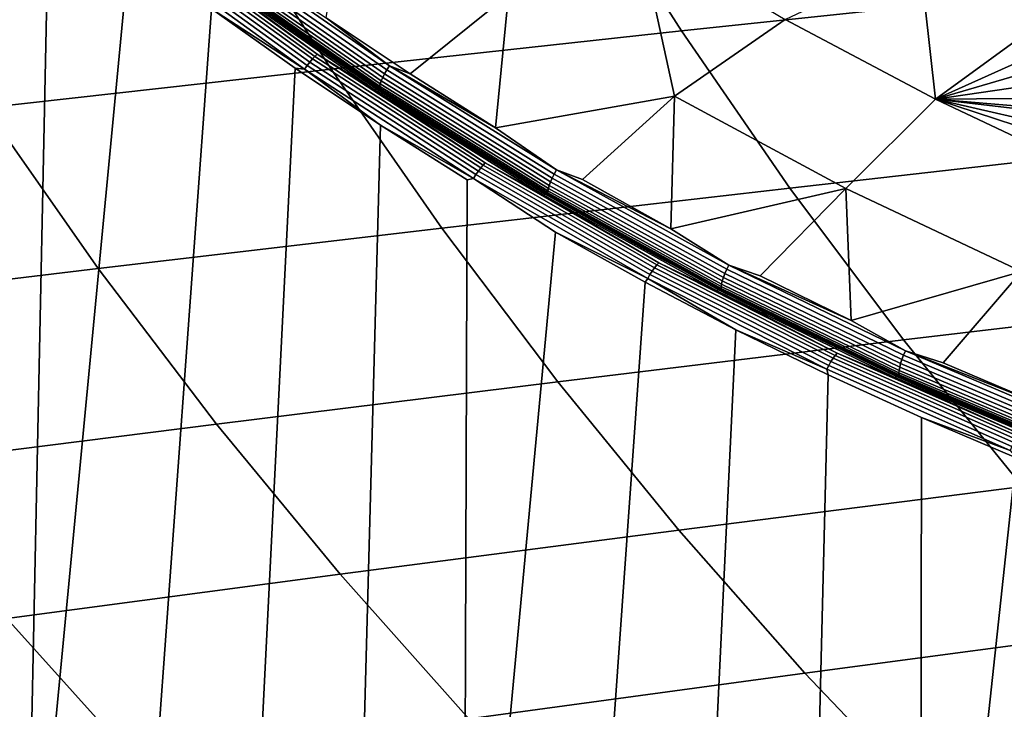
# Model space of a CAD drawing. Header units: metres. Extents: x -240 to 45, y -77 to 27.
# Tile 33 of 256: x -225.97 to -222.15, y -14.97 to -12.29. Entities that reach past the tile are written whole.
import ezdxf

# ---------------------------------------------------------------- set-up
doc = ezdxf.new("R2010")
doc.units = ezdxf.units.M
doc.layers.add('solid_102011X2', color=7, linetype='CONTINUOUS')

msp = doc.modelspace()

# ---------------------------------------------------------------- linework, layer by layer
at = {"layer": 'solid_102011X2'}
for points in [[(-225.856964, -11.763442, 274.510498), (-225.95047, -16.263309, 274.533813), (-226.363327, -16.069466, 274.636749), (-226.162247, -11.508335, 274.586609)], [(-222.41774, -11.566221, 297.911804), (-223.801956, -11.705964, 296.216309), (-223.401093, -12.335226, 295.95108), (-222.024445, -12.187903, 297.645844)], [(-223.801956, -11.705964, 296.216309), (-225.170532, -11.84695, 294.506104), (-224.761765, -12.483793, 294.242004), (-223.401093, -12.335226, 295.95108)], [(-225.856964, -11.763442, 274.510498), (-225.544952, -12.010379, 274.432709), (-225.95047, -16.263309, 274.533813)], [(-224.454529, -12.502345, 274.197723), (-224.780457, -12.283927, 274.278961), (-224.69751, -11.765912, 274.374969), (-224.073257, -12.193883, 274.21814)], [(-225.170532, -11.84695, 294.506104), (-226.521561, -11.989044, 292.779938), (-226.104507, -12.633453, 292.517395), (-224.761765, -12.483793, 294.242004)], [(-224.824951, -12.433755, 274.289948), (-225.456619, -11.976096, 274.447449), (-225.447357, -11.968056, 274.459869), (-224.816101, -12.425415, 274.30246)], [(-224.816101, -12.425415, 274.30246), (-225.447357, -11.968056, 274.459869), (-225.224319, -12.123574, 274.420532)], [(-223.566605, -11.951927, 274.180817), (-223.427719, -12.58816, 274.055969), (-224.122757, -12.712067, 274.115021), (-224.073257, -12.193883, 274.21814)], [(-223.566605, -11.951927, 274.180817), (-222.998215, -12.289972, 274.037323), (-223.427719, -12.58816, 274.055969)], [(-224.85495, -12.469122, 274.266846), (-225.488358, -12.010194, 274.424774), (-225.477432, -11.997491, 274.429626), (-224.844666, -12.455946, 274.271851)], [(-224.844666, -12.455946, 274.271851), (-225.477432, -11.997491, 274.429626), (-225.466736, -11.986009, 274.437256), (-224.834564, -12.444036, 274.279633)], [(-224.834564, -12.444036, 274.279633), (-225.466736, -11.986009, 274.437256), (-225.456619, -11.976096, 274.447449), (-224.824951, -12.433755, 274.289948)], [(-225.226318, -12.249059, 274.353241), (-225.532135, -16.44762, 274.429504), (-225.95047, -16.263309, 274.533813), (-225.544952, -12.010379, 274.432709)], [(-224.865082, -12.483161, 274.26474), (-225.499207, -12.02373, 274.422821), (-225.488358, -12.010194, 274.424774), (-224.85495, -12.469122, 274.266846)], [(-224.865082, -12.483161, 274.26474), (-225.226318, -12.249059, 274.353241), (-225.499207, -12.02373, 274.422821)], [(-224.54512, -12.486741, 274.217072), (-225.174484, -12.047965, 274.373993), (-225.164139, -12.032996, 274.371277), (-224.535522, -12.471241, 274.214569)], [(-224.535522, -12.471241, 274.214569), (-225.164139, -12.032996, 274.371277), (-224.780457, -12.283927, 274.278961)], [(-222.476151, -12.043157, 273.965607), (-222.414719, -12.600297, 273.890045), (-222.998215, -12.289972, 274.037323)], [(-221.992569, -12.273416, 273.844696), (-221.991272, -12.292489, 273.842743), (-222.414719, -12.600297, 273.890045), (-222.476151, -12.043157, 273.965607)], [(-224.566833, -12.529519, 274.243073), (-225.198288, -12.089278, 274.400543), (-225.191864, -12.076591, 274.388855), (-224.561035, -12.516381, 274.231567)], [(-224.561035, -12.516381, 274.231567), (-225.191864, -12.076591, 274.388855), (-225.183838, -12.062663, 274.379913), (-224.553711, -12.501959, 274.222809)], [(-224.553711, -12.501959, 274.222809), (-225.183838, -12.062663, 274.379913), (-225.174484, -12.047965, 274.373993), (-224.54512, -12.486741, 274.217072)], [(-224.591125, -12.56531, 274.262665), (-225.224319, -12.123574, 274.420532), (-225.217682, -12.119899, 274.436249), (-224.584686, -12.561504, 274.278442)], [(-224.816101, -12.425415, 274.30246), (-225.224319, -12.123574, 274.420532), (-224.591125, -12.56531, 274.262665)], [(-225.217682, -12.119899, 274.436249), (-224.990891, -12.278959, 274.397614), (-224.828796, -12.392254, 274.357208)], [(-225.217682, -12.119899, 274.436249), (-224.828796, -12.392254, 274.357208), (-224.665192, -12.503397, 274.316406)], [(-224.584686, -12.561504, 274.278442), (-225.217682, -12.119899, 274.436249), (-224.665192, -12.503397, 274.316406)], [(-224.57338, -12.557085, 274.289734), (-225.206177, -12.115897, 274.44751), (-225.205582, -12.10927, 274.430359), (-224.573105, -12.550221, 274.272675)], [(-225.206177, -12.115897, 274.44751), (-224.57338, -12.557085, 274.289734), (-224.571701, -12.561286, 274.307556), (-225.204712, -12.119953, 274.465393)], [(-224.573105, -12.550221, 274.272675), (-225.205582, -12.10927, 274.430359), (-225.202911, -12.100296, 274.41452), (-224.570892, -12.540928, 274.256927)], [(-225.204712, -12.119953, 274.465393), (-224.571701, -12.561286, 274.307556), (-225.143433, -12.16368, 274.468811)], [(-224.570892, -12.540928, 274.256927), (-225.202911, -12.100296, 274.41452), (-225.198288, -12.089278, 274.400543), (-224.566833, -12.529519, 274.243073)], [(-224.571701, -12.561286, 274.307556), (-224.98291, -12.279091, 274.428772), (-225.143433, -12.16368, 274.468811)], [(-224.122757, -12.712067, 274.115021), (-224.454529, -12.502345, 274.197723), (-224.073257, -12.193883, 274.21814)], [(-222.024445, -12.187903, 297.645844), (-223.401093, -12.335226, 295.95108), (-222.979507, -12.94571, 295.672119), (-221.610794, -12.791021, 297.366119)], [(-224.901352, -12.479216, 274.272217), (-225.108582, -16.622242, 274.323883), (-225.532135, -16.44762, 274.429504), (-225.226318, -12.249059, 274.353241)], [(-224.865082, -12.483161, 274.26474), (-224.901352, -12.479216, 274.272217), (-225.226318, -12.249059, 274.353241)], [(-224.820847, -12.392373, 274.388367), (-224.828796, -12.392254, 274.357208), (-224.990891, -12.278959, 274.397614), (-224.98291, -12.279091, 274.428772)], [(-224.571701, -12.561286, 274.307556), (-224.820847, -12.392373, 274.388367), (-224.98291, -12.279091, 274.428772)], [(-224.535522, -12.471241, 274.214569), (-224.780457, -12.283927, 274.278961), (-224.454529, -12.502345, 274.197723)], [(-222.414719, -12.600297, 273.890045), (-222.762665, -12.947557, 273.888885), (-223.427719, -12.58816, 274.055969), (-222.998215, -12.289972, 274.037323)], [(-221.991272, -12.292489, 273.842743), (-221.978653, -12.404581, 273.82959), (-222.414719, -12.600297, 273.890045)], [(-223.401093, -12.335226, 295.95108), (-224.761765, -12.483793, 294.242004), (-224.331848, -13.101633, 293.964203), (-222.979507, -12.94571, 295.672119)], [(-224.657242, -12.503506, 274.347595), (-224.665192, -12.503397, 274.316406), (-224.828796, -12.392254, 274.357208), (-224.820847, -12.392373, 274.388367)], [(-224.171097, -12.857056, 274.126923), (-224.824951, -12.433755, 274.289948), (-224.816101, -12.425415, 274.30246), (-224.162689, -12.84844, 274.139557)], [(-224.571701, -12.561286, 274.307556), (-224.657242, -12.503506, 274.347595), (-224.820847, -12.392373, 274.388367)], [(-224.162689, -12.84844, 274.139557), (-224.816101, -12.425415, 274.30246), (-224.591125, -12.56531, 274.262665)], [(-221.978653, -12.404581, 273.82959), (-221.967407, -12.469347, 273.820618), (-222.414719, -12.600297, 273.890045)], [(-224.199295, -12.893592, 274.103363), (-224.85495, -12.469122, 274.266846), (-224.844666, -12.455946, 274.271851), (-224.189682, -12.879981, 274.108551)], [(-224.189682, -12.879981, 274.108551), (-224.844666, -12.455946, 274.271851), (-224.834564, -12.444036, 274.279633), (-224.180191, -12.867678, 274.116486)], [(-224.180191, -12.867678, 274.116486), (-224.834564, -12.444036, 274.279633), (-224.824951, -12.433755, 274.289948), (-224.171097, -12.857056, 274.126923)], [(-224.761765, -12.483793, 294.242004), (-226.104507, -12.633453, 292.517395), (-225.665878, -13.258618, 292.241241), (-224.331848, -13.101633, 293.964203)], [(-224.570236, -12.70072, 274.189667), (-224.680069, -16.787006, 274.217041), (-225.108582, -16.622242, 274.323883), (-224.901352, -12.479216, 274.272217)], [(-224.865082, -12.483161, 274.26474), (-224.570236, -12.70072, 274.189667), (-224.901352, -12.479216, 274.272217)], [(-224.208725, -12.908096, 274.101074), (-224.865082, -12.483161, 274.26474), (-224.85495, -12.469122, 274.266846), (-224.199295, -12.893592, 274.103363)], [(-224.208725, -12.908096, 274.101074), (-224.570236, -12.70072, 274.189667), (-224.865082, -12.483161, 274.26474)], [(-224.492157, -12.612465, 274.306427), (-224.500092, -12.612369, 274.275238), (-224.665192, -12.503397, 274.316406), (-224.657242, -12.503506, 274.347595)], [(-224.584686, -12.561504, 274.278442), (-224.665192, -12.503397, 274.316406), (-224.500092, -12.612369, 274.275238)], [(-224.571701, -12.561286, 274.307556), (-224.492157, -12.612465, 274.306427), (-224.657242, -12.503506, 274.347595)], [(-223.909164, -12.922179, 274.069122), (-224.561035, -12.516381, 274.231567), (-224.553711, -12.501959, 274.222809), (-223.902573, -12.907303, 274.060547)], [(-223.902573, -12.907303, 274.060547), (-224.553711, -12.501959, 274.222809), (-224.54512, -12.486741, 274.217072), (-223.894745, -12.891605, 274.054993)], [(-223.894745, -12.891605, 274.054993), (-224.54512, -12.486741, 274.217072), (-224.535522, -12.471241, 274.214569), (-223.885925, -12.875618, 274.052673)], [(-224.535522, -12.471241, 274.214569), (-224.454529, -12.502345, 274.197723), (-224.122757, -12.712067, 274.115021)], [(-223.885925, -12.875618, 274.052673), (-224.535522, -12.471241, 274.214569), (-224.122757, -12.712067, 274.115021)], [(-221.967407, -12.469347, 273.820618), (-221.953323, -12.533438, 273.81076), (-222.414719, -12.600297, 273.890045)], [(-223.919525, -12.957087, 274.109772), (-224.573105, -12.550221, 274.272675), (-224.570892, -12.540928, 274.256927), (-223.917786, -12.9475, 274.094177)], [(-223.917786, -12.9475, 274.094177), (-224.570892, -12.540928, 274.256927), (-224.566833, -12.529519, 274.243073), (-223.914291, -12.935732, 274.080475)], [(-223.914291, -12.935732, 274.080475), (-224.566833, -12.529519, 274.243073), (-224.561035, -12.516381, 274.231567), (-223.909164, -12.922179, 274.069122)], [(-221.953323, -12.533438, 273.81076), (-221.936432, -12.596564, 273.800049), (-222.414719, -12.600297, 273.890045)], [(-223.936752, -12.972959, 274.099518), (-224.591125, -12.56531, 274.262665), (-224.584686, -12.561504, 274.278442), (-223.930496, -12.969033, 274.115326)], [(-224.162689, -12.84844, 274.139557), (-224.591125, -12.56531, 274.262665), (-223.936752, -12.972959, 274.099518)], [(-224.584686, -12.561504, 274.278442), (-224.500092, -12.612369, 274.275238), (-224.333511, -12.719147, 274.233704)], [(-224.584686, -12.561504, 274.278442), (-224.333511, -12.719147, 274.233704), (-224.165497, -12.823709, 274.191833)], [(-224.584686, -12.561504, 274.278442), (-224.165497, -12.823709, 274.191833), (-223.996078, -12.926033, 274.149567)], [(-223.930496, -12.969033, 274.115326), (-224.584686, -12.561504, 274.278442), (-223.996078, -12.926033, 274.149567)], [(-223.919449, -12.964167, 274.12677), (-224.57338, -12.557085, 274.289734), (-224.573105, -12.550221, 274.272675), (-223.919525, -12.957087, 274.109772)], [(-224.57338, -12.557085, 274.289734), (-223.919449, -12.964167, 274.12677), (-223.917572, -12.9685, 274.144531), (-224.571701, -12.561286, 274.307556)], [(-224.571701, -12.561286, 274.307556), (-223.917572, -12.9685, 274.144531), (-224.492157, -12.612465, 274.306427)], [(-224.325592, -12.719231, 274.264923), (-224.333511, -12.719147, 274.233704), (-224.500092, -12.612369, 274.275238), (-224.492157, -12.612465, 274.306427)], [(-223.917572, -12.9685, 274.144531), (-224.325592, -12.719231, 274.264923), (-224.492157, -12.612465, 274.306427)], [(-223.885925, -12.875618, 274.052673), (-224.122757, -12.712067, 274.115021), (-223.427719, -12.58816, 274.055969), (-223.785355, -12.912938, 274.030945)], [(-223.442566, -13.104789, 273.945557), (-223.785355, -12.912938, 274.030945), (-223.427719, -12.58816, 274.055969)], [(-223.442566, -13.104789, 273.945557), (-223.427719, -12.58816, 274.055969), (-222.762665, -12.947557, 273.888885)], [(-222.414719, -12.600297, 273.890045), (-221.817703, -12.882339, 273.739258), (-222.079849, -13.27089, 273.717346), (-222.762665, -12.947557, 273.888885)], [(-221.936432, -12.596564, 273.800049), (-221.922226, -12.642351, 273.791718), (-222.414719, -12.600297, 273.890045)], [(-221.869308, -12.779059, 273.763672), (-221.817703, -12.882339, 273.739258), (-222.414719, -12.600297, 273.890045)], [(-221.894379, -12.719534, 273.776459), (-221.869308, -12.779059, 273.763672), (-222.414719, -12.600297, 273.890045)], [(-221.916748, -12.658692, 273.788605), (-221.894379, -12.719534, 273.776459), (-222.414719, -12.600297, 273.890045)], [(-221.922226, -12.642351, 273.791718), (-221.916748, -12.658692, 273.788605), (-222.414719, -12.600297, 273.890045)], [(-226.104507, -12.633453, 292.517395), (-227.427383, -12.784053, 290.776031), (-226.979645, -13.416494, 290.502014), (-225.665878, -13.258618, 292.241241)], [(-224.233215, -12.913374, 274.105652), (-224.246872, -16.941776, 274.109039), (-224.680069, -16.787006, 274.217041), (-224.570236, -12.70072, 274.189667)], [(-224.208725, -12.908096, 274.101074), (-224.233215, -12.913374, 274.105652), (-224.570236, -12.70072, 274.189667)], [(-224.157593, -12.823782, 274.223053), (-224.165497, -12.823709, 274.191833), (-224.333511, -12.719147, 274.233704), (-224.325592, -12.719231, 274.264923)], [(-223.917572, -12.9685, 274.144531), (-224.157593, -12.823782, 274.223053), (-224.325592, -12.719231, 274.264923)], [(-221.610794, -12.791021, 297.366119), (-222.979507, -12.94571, 295.672119), (-222.537796, -13.536465, 295.379852), (-221.177429, -13.374636, 297.073059)], [(-223.496887, -13.244947, 273.958832), (-224.171097, -12.857056, 274.126923), (-224.162689, -12.84844, 274.139557), (-223.488922, -13.23608, 273.971558)], [(-223.988174, -12.926096, 274.180847), (-223.996078, -12.926033, 274.149567), (-224.165497, -12.823709, 274.191833), (-224.157593, -12.823782, 274.223053)], [(-223.488922, -13.23608, 273.971558), (-224.162689, -12.84844, 274.139557), (-223.936752, -12.972959, 274.099518)], [(-223.917572, -12.9685, 274.144531), (-223.988174, -12.926096, 274.180847), (-224.157593, -12.823782, 274.223053)], [(-223.523224, -13.282554, 273.934784), (-224.199295, -12.893592, 274.103363), (-224.189682, -12.879981, 274.108551), (-223.514313, -13.268543, 273.940155)], [(-223.514313, -13.268543, 273.940155), (-224.189682, -12.879981, 274.108551), (-224.180191, -12.867678, 274.116486), (-223.505432, -13.25588, 273.948242)], [(-223.505432, -13.25588, 273.948242), (-224.180191, -12.867678, 274.116486), (-224.171097, -12.857056, 274.126923), (-223.496887, -13.244947, 273.958832)], [(-223.225128, -13.261604, 273.888153), (-223.894745, -12.891605, 274.054993), (-223.885925, -12.875618, 274.052673), (-223.217133, -13.245173, 273.886047)], [(-223.885925, -12.875618, 274.052673), (-223.785355, -12.912938, 274.030945), (-223.442566, -13.104789, 273.945557)], [(-223.217133, -13.245173, 273.886047), (-223.885925, -12.875618, 274.052673), (-223.442566, -13.104789, 273.945557)], [(-224.208725, -12.908096, 274.101074), (-223.890549, -13.117002, 274.020203), (-224.246872, -16.941776, 274.109039), (-224.233215, -12.913374, 274.105652)], [(-223.531906, -13.297482, 273.932343), (-224.208725, -12.908096, 274.101074), (-224.199295, -12.893592, 274.103363), (-223.523224, -13.282554, 273.934784)], [(-223.531906, -13.297482, 273.932343), (-223.890549, -13.117002, 274.020203), (-224.208725, -12.908096, 274.101074)], [(-223.817383, -13.026154, 274.138275), (-223.825287, -13.026102, 274.106995), (-223.996078, -12.926033, 274.149567), (-223.988174, -12.926096, 274.180847)], [(-223.930496, -12.969033, 274.115326), (-223.996078, -12.926033, 274.149567), (-223.825287, -13.026102, 274.106995)], [(-223.917572, -12.9685, 274.144531), (-223.817383, -13.026154, 274.138275), (-223.988174, -12.926096, 274.180847)], [(-223.242462, -13.306958, 273.913086), (-223.914291, -12.935732, 274.080475), (-223.909164, -12.922179, 274.069122), (-223.238022, -13.29303, 273.901917)], [(-223.238022, -13.29303, 273.901917), (-223.909164, -12.922179, 274.069122), (-223.902573, -12.907303, 274.060547), (-223.232178, -13.277739, 273.893494)], [(-223.232178, -13.277739, 273.893494), (-223.902573, -12.907303, 274.060547), (-223.894745, -12.891605, 274.054993), (-223.225128, -13.261604, 273.888153)], [(-222.979507, -12.94571, 295.672119), (-224.331848, -13.101633, 293.964203), (-223.881409, -13.699507, 293.673157), (-222.537796, -13.536465, 295.379852)], [(-223.246628, -13.328909, 273.942108), (-223.919525, -12.957087, 274.109772), (-223.917786, -12.9475, 274.094177), (-223.245361, -13.319055, 273.926636)], [(-223.246201, -13.336186, 273.959015), (-223.919449, -12.964167, 274.12677), (-223.919525, -12.957087, 274.109772), (-223.246628, -13.328909, 273.942108)], [(-223.919449, -12.964167, 274.12677), (-223.246201, -13.336186, 273.959015), (-223.244095, -13.340642, 273.976746), (-223.917572, -12.9685, 274.144531)], [(-223.245361, -13.319055, 273.926636), (-223.917786, -12.9475, 274.094177), (-223.914291, -12.935732, 274.080475), (-223.242462, -13.306958, 273.913086)], [(-223.217133, -13.245173, 273.886047), (-223.442566, -13.104789, 273.945557), (-222.762665, -12.947557, 273.888885), (-223.09462, -13.287477, 273.858856)], [(-222.741745, -13.460835, 273.770966), (-223.09462, -13.287477, 273.858856), (-222.762665, -12.947557, 273.888885)], [(-222.741745, -13.460835, 273.770966), (-222.762665, -12.947557, 273.888885), (-222.079849, -13.27089, 273.717346)], [(-223.26297, -13.345538, 273.931519), (-223.936752, -12.972959, 274.099518), (-223.930496, -12.969033, 274.115326), (-223.256927, -13.341504, 273.947388)], [(-223.488922, -13.23608, 273.971558), (-223.936752, -12.972959, 274.099518), (-223.26297, -13.345538, 273.931519)], [(-223.930496, -12.969033, 274.115326), (-223.825287, -13.026102, 274.106995), (-223.653122, -13.123895, 274.064087)], [(-223.930496, -12.969033, 274.115326), (-223.653122, -13.123895, 274.064087), (-223.47966, -13.21939, 274.020813)], [(-223.930496, -12.969033, 274.115326), (-223.47966, -13.21939, 274.020813), (-223.304886, -13.31257, 273.977234)], [(-223.256927, -13.341504, 273.947388), (-223.930496, -12.969033, 274.115326), (-223.304886, -13.31257, 273.977234)], [(-223.917572, -12.9685, 274.144531), (-223.244095, -13.340642, 273.976746), (-223.817383, -13.026154, 274.138275)], [(-223.817383, -13.026154, 274.138275), (-223.645233, -13.123936, 274.095398), (-223.653122, -13.123895, 274.064087), (-223.825287, -13.026102, 274.106995)], [(-223.244095, -13.340642, 273.976746), (-223.645233, -13.123936, 274.095398), (-223.817383, -13.026154, 274.138275)], [(-224.331848, -13.101633, 293.964203), (-225.665878, -13.258618, 292.241241), (-225.206314, -13.863567, 291.951904), (-223.881409, -13.699507, 293.673157)], [(-223.542389, -13.311475, 273.933411), (-223.80928, -17.086397, 273.999939), (-224.246872, -16.941776, 274.109039), (-223.890549, -13.117002, 274.020203)], [(-223.531906, -13.297482, 273.932343), (-223.542389, -13.311475, 273.933411), (-223.890549, -13.117002, 274.020203)], [(-223.645233, -13.123936, 274.095398), (-223.471771, -13.219421, 274.052185), (-223.47966, -13.21939, 274.020813), (-223.653122, -13.123895, 274.064087)], [(-223.244095, -13.340642, 273.976746), (-223.471771, -13.219421, 274.052185), (-223.645233, -13.123936, 274.095398)], [(-223.471771, -13.219421, 274.052185), (-223.297012, -13.312592, 274.008636), (-223.304886, -13.31257, 273.977234), (-223.47966, -13.21939, 274.020813)], [(-223.244095, -13.340642, 273.976746), (-223.297012, -13.312592, 274.008636), (-223.471771, -13.219421, 274.052185)], [(-225.665878, -13.258618, 292.241241), (-226.979645, -13.416494, 290.502014), (-226.510559, -14.028454, 290.214935), (-225.206314, -13.863567, 291.951904)], [(-222.828598, -13.635071, 273.761597), (-223.523224, -13.282554, 273.934784), (-223.514313, -13.268543, 273.940155), (-222.820389, -13.620702, 273.767151)], [(-222.820389, -13.620702, 273.767151), (-223.514313, -13.268543, 273.940155), (-223.505432, -13.25588, 273.948242), (-222.812164, -13.607713, 273.775391)], [(-222.812164, -13.607713, 273.775391), (-223.505432, -13.25588, 273.948242), (-223.496887, -13.244947, 273.958832), (-222.804169, -13.596499, 273.786102)], [(-222.804169, -13.596499, 273.786102), (-223.496887, -13.244947, 273.958832), (-223.488922, -13.23608, 273.971558), (-222.796646, -13.587403, 273.79895)], [(-222.796646, -13.587403, 273.79895), (-223.488922, -13.23608, 273.971558), (-223.26297, -13.345538, 273.931519)], [(-222.544327, -13.612392, 273.722107), (-223.232178, -13.277739, 273.893494), (-223.225128, -13.261604, 273.888153), (-222.538086, -13.595864, 273.71698)], [(-222.538086, -13.595864, 273.71698), (-223.225128, -13.261604, 273.888153), (-223.217133, -13.245173, 273.886047), (-222.530914, -13.579031, 273.715057)], [(-223.217133, -13.245173, 273.886047), (-223.09462, -13.287477, 273.858856), (-222.741745, -13.460835, 273.770966)], [(-222.530914, -13.579031, 273.715057), (-223.217133, -13.245173, 273.886047), (-222.741745, -13.460835, 273.770966)], [(-222.530914, -13.579031, 273.715057), (-222.741745, -13.460835, 273.770966), (-222.079849, -13.27089, 273.717346), (-222.384247, -13.624737, 273.681854)], [(-222.022354, -13.779027, 273.591644), (-222.384247, -13.624737, 273.681854), (-222.079849, -13.27089, 273.717346)], [(-223.531906, -13.297482, 273.932343), (-223.189117, -13.496581, 273.845306), (-223.542389, -13.311475, 273.933411)], [(-222.836533, -13.650384, 273.758942), (-223.531906, -13.297482, 273.932343), (-223.523224, -13.282554, 273.934784), (-222.828598, -13.635071, 273.761597)], [(-222.836533, -13.650384, 273.758942), (-223.189117, -13.496581, 273.845306), (-223.531906, -13.297482, 273.932343)], [(-222.555435, -13.654718, 273.75473), (-223.245361, -13.319055, 273.926636), (-223.242462, -13.306958, 273.913086), (-222.553146, -13.642326, 273.741302)], [(-222.553146, -13.642326, 273.741302), (-223.242462, -13.306958, 273.913086), (-223.238022, -13.29303, 273.901917), (-222.549393, -13.628057, 273.730316)], [(-222.549393, -13.628057, 273.730316), (-223.238022, -13.29303, 273.901917), (-223.232178, -13.277739, 273.893494), (-222.544327, -13.612392, 273.722107)], [(-223.189117, -13.496581, 273.845306), (-223.367584, -17.220739, 273.889832), (-223.80928, -17.086397, 273.999939), (-223.542389, -13.311475, 273.933411)], [(-223.297012, -13.312592, 274.008636), (-223.121002, -13.403427, 273.964783), (-223.128876, -13.403415, 273.93335), (-223.304886, -13.31257, 273.977234)], [(-223.256927, -13.341504, 273.947388), (-223.304886, -13.31257, 273.977234), (-223.128876, -13.403415, 273.93335)], [(-223.244095, -13.340642, 273.976746), (-223.121002, -13.403427, 273.964783), (-223.297012, -13.312592, 274.008636)], [(-222.571609, -13.682163, 273.759155), (-223.26297, -13.345538, 273.931519), (-223.256927, -13.341504, 273.947388), (-222.565765, -13.67803, 273.775055)], [(-222.796646, -13.587403, 273.79895), (-223.26297, -13.345538, 273.931519), (-222.571609, -13.682163, 273.759155)], [(-223.256927, -13.341504, 273.947388), (-223.128876, -13.403415, 273.93335), (-222.951614, -13.491907, 273.88916)], [(-223.256927, -13.341504, 273.947388), (-222.951614, -13.491907, 273.88916), (-222.773163, -13.578028, 273.844666)], [(-223.256927, -13.341504, 273.947388), (-222.773163, -13.578028, 273.844666), (-222.593567, -13.661759, 273.799896)], [(-222.565765, -13.67803, 273.775055), (-223.256927, -13.341504, 273.947388), (-222.593567, -13.661759, 273.799896)], [(-222.556198, -13.664813, 273.770081), (-223.246628, -13.328909, 273.942108), (-223.245361, -13.319055, 273.926636), (-222.555435, -13.654718, 273.75473)], [(-222.555405, -13.67227, 273.786896), (-223.246201, -13.336186, 273.959015), (-223.246628, -13.328909, 273.942108), (-222.556198, -13.664813, 273.770081)], [(-223.246201, -13.336186, 273.959015), (-222.555405, -13.67227, 273.786896), (-222.553085, -13.676835, 273.804565), (-223.244095, -13.340642, 273.976746)], [(-223.244095, -13.340642, 273.976746), (-222.553085, -13.676835, 273.804565), (-223.121002, -13.403427, 273.964783)], [(-221.177429, -13.374636, 297.073059), (-222.537796, -13.536465, 295.379852), (-222.07666, -14.106596, 295.074677), (-220.725006, -13.937861, 296.767059)], [(-223.121002, -13.403427, 273.964783), (-222.943771, -13.49191, 273.920624), (-222.951614, -13.491907, 273.88916), (-223.128876, -13.403415, 273.93335)], [(-222.553085, -13.676835, 273.804565), (-222.943771, -13.49191, 273.920624), (-223.121002, -13.403427, 273.964783)], [(-222.830811, -13.672239, 273.755981), (-222.922058, -17.344654, 273.778748), (-223.367584, -17.220739, 273.889832), (-223.189117, -13.496581, 273.845306)], [(-222.836533, -13.650384, 273.758942), (-222.830811, -13.672239, 273.755981), (-223.189117, -13.496581, 273.845306)], [(-222.943771, -13.49191, 273.920624), (-222.765335, -13.578023, 273.87616), (-222.773163, -13.578028, 273.844666), (-222.951614, -13.491907, 273.88916)], [(-222.553085, -13.676835, 273.804565), (-222.765335, -13.578023, 273.87616), (-222.943771, -13.49191, 273.920624)], [(-222.537796, -13.536465, 295.379852), (-223.881409, -13.699507, 293.673157), (-223.411179, -14.276508, 293.369293), (-222.07666, -14.106596, 295.074677)], [(-222.109802, -13.935602, 273.589966), (-222.820389, -13.620702, 273.767151), (-222.812164, -13.607713, 273.775391), (-222.102234, -13.922322, 273.598389)], [(-222.102234, -13.922322, 273.598389), (-222.812164, -13.607713, 273.775391), (-222.804169, -13.596499, 273.786102), (-222.094803, -13.910858, 273.609253)], [(-222.094803, -13.910858, 273.609253), (-222.804169, -13.596499, 273.786102), (-222.796646, -13.587403, 273.79895), (-222.087738, -13.901559, 273.622223)], [(-222.087738, -13.901559, 273.622223), (-222.796646, -13.587403, 273.79895), (-222.571609, -13.682163, 273.759155)], [(-222.765335, -13.578023, 273.87616), (-222.585739, -13.661747, 273.83139), (-222.593567, -13.661759, 273.799896), (-222.773163, -13.578028, 273.844666)], [(-222.553085, -13.676835, 273.804565), (-222.585739, -13.661747, 273.83139), (-222.765335, -13.578023, 273.87616)], [(-221.845123, -13.926493, 273.554749), (-222.549393, -13.628057, 273.730316), (-222.544327, -13.612392, 273.722107), (-221.840836, -13.910497, 273.546753)], [(-221.840836, -13.910497, 273.546753), (-222.544327, -13.612392, 273.722107), (-222.538086, -13.595864, 273.71698), (-221.835434, -13.893619, 273.541809)], [(-221.835434, -13.893619, 273.541809), (-222.538086, -13.595864, 273.71698), (-222.530914, -13.579031, 273.715057), (-221.829086, -13.87643, 273.5401)], [(-222.530914, -13.579031, 273.715057), (-222.384247, -13.624737, 273.681854), (-222.022354, -13.779027, 273.591644)], [(-221.829086, -13.87643, 273.5401), (-222.530914, -13.579031, 273.715057), (-222.022354, -13.779027, 273.591644)], [(-222.124451, -13.965947, 273.581421), (-222.836533, -13.650384, 273.758942), (-222.828598, -13.635071, 273.761597), (-222.117279, -13.950293, 273.584259)], [(-222.836533, -13.650384, 273.758942), (-222.124451, -13.965947, 273.581421), (-222.467911, -13.838225, 273.665497), (-222.830811, -13.672239, 273.755981)], [(-222.117279, -13.950293, 273.584259), (-222.828598, -13.635071, 273.761597), (-222.820389, -13.620702, 273.767151), (-222.109802, -13.935602, 273.589966)], [(-221.849838, -13.953721, 273.578827), (-222.555435, -13.654718, 273.75473), (-222.553146, -13.642326, 273.741302), (-221.84816, -13.941065, 273.565582)], [(-221.84816, -13.941065, 273.565582), (-222.553146, -13.642326, 273.741302), (-222.549393, -13.628057, 273.730316), (-221.845123, -13.926493, 273.554749)], [(-222.467911, -13.838225, 273.665497), (-222.473007, -17.458035, 273.666779), (-222.922058, -17.344654, 273.778748), (-222.830811, -13.672239, 273.755981)], [(-222.585739, -13.661747, 273.83139), (-222.404999, -13.743064, 273.786346), (-222.412811, -13.743086, 273.754822), (-222.593567, -13.661759, 273.799896)], [(-222.565765, -13.67803, 273.775055), (-222.593567, -13.661759, 273.799896), (-222.412811, -13.743086, 273.754822)], [(-222.553085, -13.676835, 273.804565), (-222.404999, -13.743064, 273.786346), (-222.585739, -13.661747, 273.83139)], [(-221.864487, -13.982042, 273.582855), (-222.571609, -13.682163, 273.759155), (-222.565765, -13.67803, 273.775055), (-221.858841, -13.977822, 273.598816)], [(-222.087738, -13.901559, 273.622223), (-222.571609, -13.682163, 273.759155), (-221.864487, -13.982042, 273.582855)], [(-222.565765, -13.67803, 273.775055), (-222.412811, -13.743086, 273.754822), (-222.230972, -13.821991, 273.709473)], [(-222.565765, -13.67803, 273.775055), (-222.230972, -13.821991, 273.709473), (-222.04805, -13.898456, 273.663879)], [(-222.565765, -13.67803, 273.775055), (-222.04805, -13.898456, 273.663879), (-221.864105, -13.972466, 273.618011)], [(-221.858841, -13.977822, 273.598816), (-222.565765, -13.67803, 273.775055), (-221.864105, -13.972466, 273.618011)], [(-221.850098, -13.96403, 273.594055), (-222.556198, -13.664813, 273.770081), (-222.555435, -13.654718, 273.75473), (-221.849838, -13.953721, 273.578827)], [(-221.848923, -13.971646, 273.610779), (-222.555405, -13.67227, 273.786896), (-222.556198, -13.664813, 273.770081), (-221.850098, -13.96403, 273.594055)], [(-222.555405, -13.67227, 273.786896), (-221.848923, -13.971646, 273.610779), (-221.846359, -13.976309, 273.628387), (-222.553085, -13.676835, 273.804565)], [(-222.553085, -13.676835, 273.804565), (-221.846359, -13.976309, 273.628387), (-222.404999, -13.743064, 273.786346)], [(-223.881409, -13.699507, 293.673157), (-225.206314, -13.863567, 291.951904), (-224.726562, -14.447384, 291.649841), (-223.411179, -14.276508, 293.369293)], [(-222.404999, -13.743064, 273.786346), (-222.223175, -13.82196, 273.741028), (-222.230972, -13.821991, 273.709473), (-222.412811, -13.743086, 273.754822)], [(-221.846359, -13.976309, 273.628387), (-222.223175, -13.82196, 273.741028), (-222.404999, -13.743064, 273.786346)], [(-222.467911, -13.838225, 273.665497), (-222.100494, -13.994495, 273.573883), (-222.473007, -17.458035, 273.666779)], [(-222.124451, -13.965947, 273.581421), (-222.100494, -13.994495, 273.573883), (-222.467911, -13.838225, 273.665497)], [(-222.223175, -13.82196, 273.741028), (-222.040283, -13.898419, 273.695435), (-222.04805, -13.898456, 273.663879), (-222.230972, -13.821991, 273.709473)], [(-221.846359, -13.976309, 273.628387), (-222.040283, -13.898419, 273.695435), (-222.223175, -13.82196, 273.741028)], [(-225.206314, -13.863567, 291.951904), (-226.510559, -14.028454, 290.214935), (-226.020859, -14.619005, 289.915222), (-224.726562, -14.447384, 291.649841)], [(-221.729019, -14.140822, 273.481262), (-222.020752, -17.560751, 273.554016), (-222.473007, -17.458035, 273.666779), (-222.100494, -13.994495, 273.573883)], [(-222.07666, -14.106596, 295.074677), (-223.411179, -14.276508, 293.369293), (-222.921814, -14.831741, 293.05307), (-221.596786, -14.655216, 294.757111)], [(-223.411179, -14.276508, 293.369293), (-224.726562, -14.447384, 291.649841), (-224.22731, -15.009159, 291.33548), (-222.921814, -14.831741, 293.05307)], [(-224.726562, -14.447384, 291.649841), (-226.020859, -14.619005, 289.915222), (-225.511276, -15.187228, 289.603333), (-224.22731, -15.009159, 291.33548)], [(-226.020859, -14.619005, 289.915222), (-227.292084, -14.791156, 288.164337), (-226.771729, -15.365707, 287.85553), (-225.511276, -15.187228, 289.603333)], [(-221.596786, -14.655216, 294.757111), (-222.921814, -14.831741, 293.05307), (-222.414078, -15.364335, 292.724945), (-221.098877, -15.181467, 294.427612)], [(-222.921814, -14.831741, 293.05307), (-224.22731, -15.009159, 291.33548), (-223.709305, -15.548013, 291.009308), (-222.414078, -15.364335, 292.724945)]]:
    msp.add_3dface(points, dxfattribs=at)

doc.saveas('drawing.dxf')
